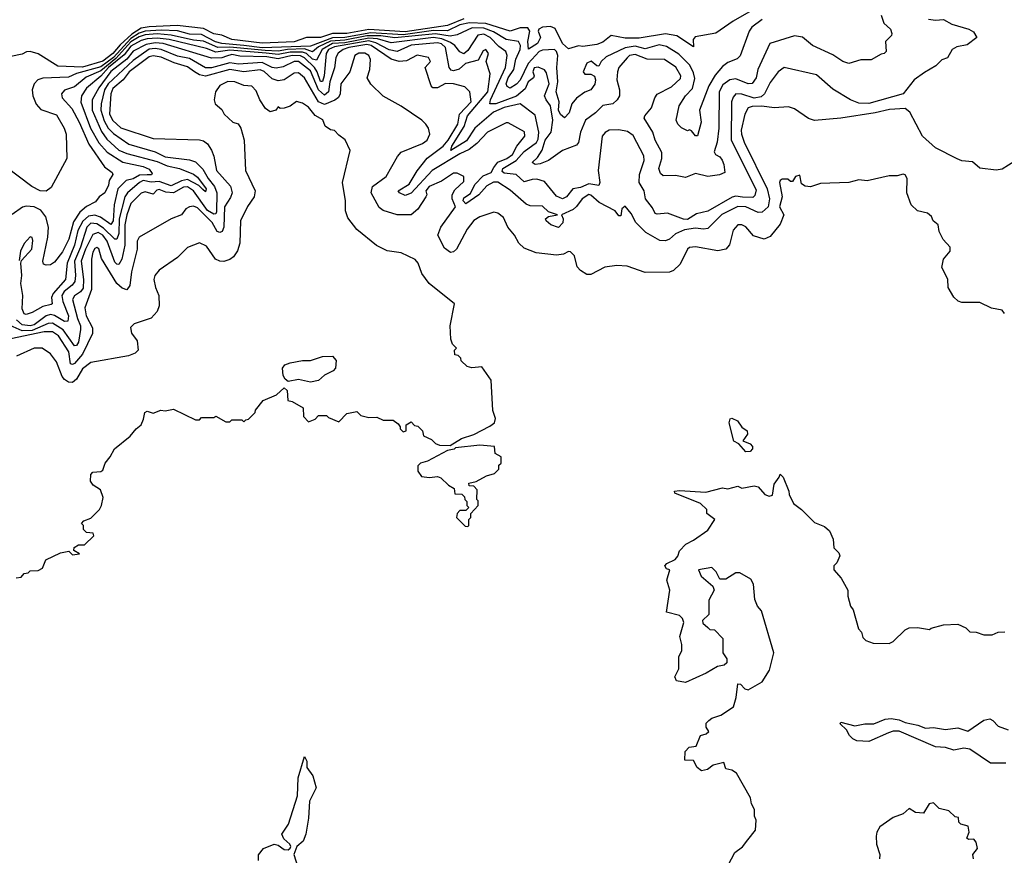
# Model space of a CAD drawing. Extents: x 2210602 to 2357277, y 510288 to 673808.
# Tile 61 of 256: x 2246733 to 2251616, y 577831 to 581973. Entities that reach past the tile are written whole.
import ezdxf

# ---------------------------------------------------------------- set-up
doc = ezdxf.new("R2010")
doc.units = 0

msp = doc.modelspace()

# ---------------------------------------------------------------- linework, layer by layer
at = {"layer": '0CON05XD'}
for points in [[(2250395, 582036.6), (2250270.8, 581965), (2250185, 581905.7), (2250082.1, 581887.9), (2250073.3, 581875), (2250075, 581837.5), (2249992.4, 581892.4), (2249935, 581902), (2249805, 581881.8), (2249735, 581881.7), (2249666.2, 581893.8), (2249625, 581862.1), (2249595, 581849.5), (2249525, 581840), (2249505, 581843.3), (2249455, 581827.9), (2249424.6, 581854.6), (2249388.3, 581928.3), (2249365, 581939.3), (2249326.2, 581935), (2249306.9, 581925), (2249304.4, 581915), (2249316.4, 581885), (2249300.3, 581855), (2249257, 581827), (2249252.9, 581865), (2249262.2, 581915), (2249252.5, 581932.5), (2249215, 581932.3), (2249165, 581915.4), (2249045, 581953.2), (2248963.2, 581956.8), (2248915, 581946.5), (2248855, 581917), (2248785, 581918.8), (2248635, 581897.8), (2248475, 581908.2), (2248345, 581883.7), (2248285, 581882.6), (2248175, 581841.6), (2247935, 581833.8), (2247845.4, 581844.6), (2247735, 581855.1), (2247703.7, 581863.7), (2247635, 581899.2), (2247575, 581901.4), (2247515, 581917.4), (2247435, 581921.4), (2247355, 581916), (2247325, 581906.5), (2247285, 581879.2), (2247197.4, 581785), (2247135, 581738.5), (2247015, 581706), (2246975, 581688), (2246847.7, 581682.3), (2246823.3, 581675), (2246804.5, 581655.5), (2246795.6, 581625), (2246798.2, 581595), (2246813.9, 581553.9), (2246837.7, 581527.7), (2246915, 581500.8), (2246954, 581435), (2246963.8, 581405), (2246966.7, 581285), (2246889.3, 581140.7), (2246865, 581123.3), (2246835, 581124), (2246793.3, 581145), (2246665, 581243.8)], [(2248935, 581977), (2248855, 581943.5), (2248645, 581912.8), (2248465, 581924.2), (2248354.6, 581904.6), (2248285, 581904.1), (2248224.8, 581884.8), (2248155, 581884.5), (2248095, 581863.1), (2247935, 581856), (2247785, 581874.4), (2247736.1, 581896.1), (2247695, 581902.1), (2247645, 581929.4), (2247513.4, 581943.4), (2247375, 581937.8), (2247335, 581930.1), (2247288.7, 581901.3), (2247231.8, 581848.2), (2247195, 581804.3), (2247145, 581766.6), (2247045, 581737.8), (2246922.9, 581742.9), (2246825, 581804), (2246785, 581815.5), (2246767.1, 581812.9), (2246745, 581802.5), (2246689.1, 581790.9)], [(2250415, 581973.8), (2250363.6, 581936.4), (2250350.5, 581915), (2250306.3, 581793.7), (2250290.9, 581779.1), (2250245, 581760.8), (2250219.1, 581740.9), (2250182, 581698), (2250151.2, 581645), (2250104.4, 581525), (2250112.2, 581465), (2250095, 581396.7), (2250085, 581396.7), (2250065, 581422.5), (2250055, 581426.7), (2250045, 581422.5), (2250015, 581436.7), (2249996.2, 581455), (2249989.2, 581475), (2250004.3, 581545), (2250035.5, 581595), (2250069, 581631), (2250080.8, 581680.8), (2250075, 581710), (2250056.7, 581746.7), (2250002.1, 581802.1), (2249940.5, 581840.5), (2249905, 581848.4), (2249835, 581828.9), (2249785, 581840.7), (2249736.4, 581833.6), (2249640.9, 581789.1), (2249616, 581765), (2249605, 581742.5), (2249595, 581743.3), (2249566.9, 581766.9), (2249545, 581756.9), (2249527.5, 581715), (2249535, 581703.3), (2249565, 581702.9), (2249583.1, 581693.1), (2249589.4, 581675), (2249585, 581653.8), (2249565, 581624.3), (2249536, 581614), (2249495, 581583.8), (2249472, 581555), (2249458.6, 581511.4), (2249435, 581486), (2249415, 581502.5), (2249405.3, 581525), (2249408.2, 581565), (2249394.3, 581615.7), (2249401.3, 581665), (2249396.7, 581735), (2249401.9, 581795), (2249396, 581815), (2249385, 581825.6), (2249325, 581822.2), (2249310, 581815), (2249254.7, 581755.3), (2249215, 581673.6), (2249197.1, 581652.9), (2249165, 581633.7), (2249150.8, 581640.8), (2249146.1, 581655), (2249155.6, 581685), (2249183.5, 581725), (2249193.2, 581776.8), (2249214.4, 581825), (2249215.9, 581845), (2249206.4, 581865), (2249145, 581874.3), (2249083.2, 581913.2), (2249035, 581931.1), (2248977.6, 581932.4), (2248902.4, 581897.6), (2248868.2, 581891.8), (2248795, 581902.8), (2248593.2, 581883.2), (2248523.3, 581893.3), (2248455, 581892.7), (2248345, 581870.4), (2248275, 581865.8), (2248215, 581837.5), (2248185, 581813.7), (2248145, 581827.8), (2248060.8, 581825), (2248015, 581817.1), (2247950.1, 581820.1), (2247775, 581836.5), (2247715, 581835.4), (2247645, 581866.8), (2247595, 581871.6), (2247485, 581895.6), (2247415, 581902.9), (2247355, 581898.3), (2247325, 581887.8), (2247285, 581862.7), (2247209.8, 581780.2), (2247135, 581719.7), (2247063, 581687), (2247005, 581640.3), (2246955, 581623.3), (2246940.6, 581605), (2246943.1, 581585), (2246991.7, 581531.7), (2247028.1, 581465), (2247076.2, 581355), (2247154, 581244), (2247192, 581215), (2247194.2, 581205), (2247176.4, 581175), (2247172.8, 581152.8), (2247155.4, 581115), (2247127.1, 581095), (2247109.5, 581070.5), (2247065, 581047.2), (2247031.5, 581018.5), (2246999.1, 580970.9), (2246976.1, 580885), (2246945, 580821.4), (2246905, 580770), (2246885, 580758), (2246865, 580756.2), (2246851.4, 580761.4), (2246848, 580775), (2246872.2, 580895), (2246875.8, 580945), (2246862.6, 580995), (2246837.9, 581027.9), (2246805, 581045.3), (2246765, 581048), (2246747.3, 581042.7), (2246695, 581006.7)], [(2251240, 581975), (2251275, 581970), (2251315, 581972.9), (2251355, 581950), (2251440, 581925), (2251463, 581913), (2251480, 581885), (2251431.7, 581848.3), (2251381.2, 581838.8), (2251356.7, 581825), (2251335, 581783.8), (2251306.2, 581773.8), (2251276.8, 581743.2), (2251219.8, 581710.2), (2251168.8, 581675), (2251113.8, 581605), (2250945, 581556.9), (2250895, 581558.9), (2250853.3, 581575), (2250765, 581628.6), (2250685, 581699.4), (2250525, 581735.5), (2250495, 581714.4), (2250455, 581660.9), (2250426.4, 581605), (2250409.4, 581590.6), (2250375, 581583.7), (2250315, 581604.1), (2250285, 581604.4), (2250271.1, 581588.9), (2250263.2, 581565), (2250262.2, 581375), (2250385, 581130), (2250378.6, 581101.4), (2250368.9, 581091.1), (2250317.3, 581092.7), (2250285, 581098), (2250266.3, 581093.7), (2250145, 581023.1), (2250089.5, 581010.5), (2250045, 580982.3), (2250025, 580983.6), (2249945, 581014), (2249895, 581008), (2249885, 581012), (2249870.7, 581040.7), (2249836.2, 581085), (2249830, 581125), (2249805.4, 581165.4), (2249807.4, 581205), (2249830.8, 581275), (2249828.6, 581298.6), (2249775, 581398.5), (2249748.1, 581418.1), (2249703.8, 581426.2), (2249655.7, 581424.3), (2249635.8, 581414.2), (2249622, 581395), (2249602.5, 581225), (2249609.4, 581165), (2249605, 581150), (2249555, 581159), (2249515, 581141.6), (2249476.4, 581133.6), (2249445, 581094.5), (2249425, 581084), (2249395, 581097.3), (2249335, 581170.5), (2249298.5, 581181.5), (2249275, 581181.3), (2249235, 581168.6), (2249195, 581205.6), (2249135, 581211.6), (2249125, 581220), (2249129.3, 581235), (2249195.6, 581274.4), (2249235, 581319.7), (2249295.5, 581364.5), (2249305, 581380.8), (2249308, 581415), (2249289.1, 581499.1), (2249215.3, 581555.3), (2249135, 581538), (2249082.3, 581515), (2248990.5, 581435), (2248948.6, 581371.4), (2248871.2, 581325), (2248875.5, 581345), (2248936.8, 581443.2), (2248953.8, 581496.2), (2249055, 581615.6), (2249065.7, 581705), (2249045.6, 581765), (2249058.5, 581805), (2249045, 581824.2), (2249031.7, 581818.3), (2249007.2, 581772.8), (2248944.5, 581755), (2248912, 581728), (2248885, 581718.7), (2248872.5, 581722.5), (2248862.5, 581735), (2248845.3, 581835), (2248825, 581852.5), (2248805, 581858.4), (2248675, 581846.8), (2248604.3, 581815.7), (2248565, 581822.5), (2248498.7, 581858.7), (2248465, 581868.4), (2248295, 581838.8), (2248264.5, 581825), (2248252.1, 581805), (2248243.6, 581695), (2248235, 581665.6), (2248225, 581666.4), (2248208.6, 581715), (2248195.4, 581735.4), (2248145, 581783.2), (2248125, 581793.4), (2248084.2, 581795.8), (2248015, 581778.3), (2247958.9, 581788.9), (2247825, 581791.9), (2247785, 581800.1), (2247758.8, 581791.2), (2247735, 581783.8), (2247685, 581782.2), (2247444.7, 581854.7), (2247405, 581857.8), (2247359.8, 581850.2), (2247295, 581816.7), (2247265, 581776.6), (2247185, 581715.6), (2247124.8, 581635), (2247092.1, 581575), (2247093.1, 581525), (2247138.8, 581418.8), (2247165, 581380.3), (2247225, 581325.3), (2247265, 581308.6), (2247415, 581270.2), (2247465, 581248.1), (2247524.8, 581234.8), (2247595, 581206.8), (2247615, 581192.7), (2247657.7, 581135), (2247655, 581120), (2247640.6, 581130.6), (2247620.9, 581150.9), (2247565, 581181), (2247535, 581174), (2247485, 581149.5), (2247425, 581169.9), (2247385, 581166.7), (2247345, 581174.8), (2247326.7, 581165), (2247267.2, 581115), (2247254.6, 581095.4), (2247226.8, 580985), (2247225, 580913.3), (2247215, 580884.4), (2247205, 580884.5), (2247149.4, 580939.4), (2247115, 580960.7), (2247085, 580963.9), (2247066, 580945), (2247034.8, 580845), (2247005.2, 580775), (2247010.4, 580705), (2247006.5, 580675), (2246993.5, 580656.5), (2246953, 580625), (2246942.3, 580605), (2246946.5, 580575), (2246974.7, 580505), (2246971.2, 580478.8), (2246955, 580477.2), (2246905.8, 580505.8), (2246885, 580511.3), (2246865, 580504.7), (2246805, 580459.3), (2246785, 580454.8), (2246745, 580460.6), (2246717, 580485)], [(2251006, 581995), (2251019.2, 581955), (2251051.2, 581925), (2251058, 581905), (2251055.8, 581894.2), (2251026.7, 581865), (2251030, 581815), (2251020, 581805), (2251005, 581802.5), (2250955, 581773.8), (2250905, 581773.8), (2250845, 581756), (2250815.8, 581765.8), (2250765, 581798.8), (2250664.3, 581844.3), (2250615, 581885.8), (2250575, 581891.9), (2250453.8, 581855), (2250393.8, 581725), (2250386.2, 581683.8), (2250365, 581655.7), (2250345, 581654.5), (2250285, 581679.7), (2250255, 581675.3), (2250219.4, 581650.6), (2250202, 581615), (2250200, 581435), (2250191.5, 581365), (2250177.5, 581317.5), (2250183.3, 581305), (2250205, 581292.5), (2250216.9, 581276.9), (2250225.6, 581255), (2250230, 581215), (2250204.2, 581204.2), (2250145, 581195.8), (2250085, 581210), (2250035, 581191.2), (2249985, 581200), (2249925, 581198.8), (2249910.3, 581210.3), (2249902.9, 581235), (2249917.5, 581285), (2249916.8, 581315), (2249885.3, 581375), (2249873.5, 581415), (2249830.8, 581485), (2249833.7, 581496.3), (2249866.9, 581535), (2249882.5, 581585), (2249895, 581603.8), (2249965, 581640), (2250009.4, 581680.6), (2250011.9, 581695), (2249987.8, 581737.8), (2249930, 581775), (2249845, 581776.7), (2249785, 581800.6), (2249757.5, 581795), (2249746, 581784), (2249705, 581735.7), (2249697.5, 581715), (2249694.4, 581674.4), (2249707.5, 581625), (2249707.5, 581595), (2249696.7, 581575), (2249673.9, 581556.1), (2249625, 581546.7), (2249589.4, 581510.6), (2249539.1, 581475), (2249513.8, 581415), (2249505, 581363.3), (2249495, 581350.8), (2249425, 581324.3), (2249355, 581275.5), (2249315, 581257.5), (2249290, 581255), (2249274, 581265), (2249300.9, 581289.1), (2249324.8, 581325.2), (2249338.9, 581375), (2249368.1, 581415), (2249377.7, 581475), (2249366, 581546), (2249343.5, 581575), (2249336.5, 581595), (2249359.6, 581655), (2249345, 581708.8), (2249335, 581724.4), (2249305, 581737.7), (2249285, 581734.2), (2249277.5, 581715), (2249284.4, 581695), (2249280.8, 581685), (2249255.4, 581665), (2249240.4, 581629.6), (2249196.3, 581593.7), (2249095, 581555.9), (2249065.4, 581555.4), (2249067.8, 581575), (2249142.1, 581735), (2249150.4, 581795), (2249144.4, 581815), (2249109.5, 581839.5), (2249065.9, 581885), (2249035, 581900.6), (2249004.4, 581895.6), (2248955, 581820), (2248935, 581803.8), (2248915, 581813.8), (2248891.2, 581845), (2248869.9, 581859.9), (2248827.2, 581877.2), (2248785, 581884.5), (2248575, 581857.8), (2248507.4, 581877.4), (2248465, 581881.9), (2248345, 581858.2), (2248285, 581854.9), (2248232.3, 581825), (2248205, 581771.5), (2248185, 581777.4), (2248155.1, 581805.1), (2248135, 581811.4), (2248075, 581812.3), (2248015, 581800), (2247955, 581807.1), (2247775, 581821.5), (2247705, 581812.5), (2247659.1, 581829.1), (2247475, 581873.9), (2247415, 581881.9), (2247365, 581878), (2247335, 581869.5), (2247285, 581841.3), (2247251.5, 581798.5), (2247173.6, 581735), (2247135, 581692.5), (2247065, 581633.2), (2247039.2, 581595), (2247035.4, 581564.6), (2247084.8, 581435), (2247125, 581362.3), (2247166, 581316), (2247245, 581265.9), (2247345, 581245.2), (2247375, 581232.3), (2247390.5, 581209.5), (2247385.9, 581204.1), (2247365.6, 581204.4), (2247327.9, 581202.1), (2247295, 581184), (2247261.4, 581175), (2247219.4, 581135), (2247200.8, 581055), (2247195.9, 580975), (2247185, 580958.2), (2247133.5, 580993.5), (2247105, 581003), (2247075, 580999), (2247045.4, 580974.6), (2247021.6, 580928.4), (2247005.2, 580855), (2246969, 580765), (2246960.3, 580685), (2246898.2, 580615), (2246891.5, 580595), (2246894.2, 580565), (2246888.8, 580561.2), (2246848.5, 580551.5), (2246795, 580521.1), (2246765, 580511.9), (2246754.4, 580515), (2246745, 580540), (2246749.3, 580605), (2246738.9, 580665), (2246742.9, 580705), (2246738, 580765), (2246741.7, 580778.3), (2246793.3, 580835), (2246797.6, 580877.6), (2246795, 580892.5), (2246785, 580896.7), (2246755, 580864), (2246736.7, 580825), (2246730.7, 580779.3)], [(2251668.3, 581271.7), (2251605, 581232.5), (2251575, 581227.5), (2251495, 581236.7), (2251457.7, 581267.7), (2251405, 581273.8), (2251382.3, 581282.3), (2251275, 581336.7), (2251210, 581395), (2251147.7, 581515), (2251125, 581532.9), (2251047.1, 581527.1), (2250975, 581510.9), (2250806, 581484), (2250675, 581473.8), (2250645, 581483.3), (2250575, 581530), (2250545, 581540), (2250475, 581536), (2250413.6, 581543.6), (2250365, 581542.1), (2250345.8, 581535), (2250329.5, 581505), (2250311.3, 581425), (2250312.4, 581405), (2250326.1, 581365), (2250440.6, 581135), (2250450.8, 581085), (2250444.7, 581045), (2250415, 581019.2), (2250395, 581016.7), (2250334.2, 581045), (2250295, 581046.3), (2250215, 581007.3), (2250145, 580937.2), (2250125, 580933.6), (2250085, 580938.6), (2250029.3, 580930.7), (2249985, 580910.4), (2249955, 580885.5), (2249935, 580876.2), (2249907.4, 580877.4), (2249838.4, 580918.4), (2249788.1, 580968.1), (2249765, 581011.2), (2249735, 581048.8), (2249720, 581035), (2249715, 581000), (2249705, 581000), (2249686.7, 581025), (2249606.2, 581066.2), (2249565, 581103.6), (2249555, 581106.2), (2249522.5, 581085), (2249495, 581046.7), (2249477.5, 581032.5), (2249420, 581005), (2249427.5, 580985), (2249426.7, 580965), (2249405, 580943.3), (2249366.7, 580955), (2249343.3, 580975), (2249340, 580985), (2249355, 580997.5), (2249400, 581005), (2249355, 581020), (2249325, 581048.8), (2249265, 581050.8), (2249245, 581057.5), (2249165, 581127.7), (2249105, 581167.1), (2249083.2, 581166.8), (2249050.5, 581149.5), (2249010, 581105), (2248945, 581059.1), (2248931.8, 581075), (2248935, 581088.9), (2248969, 581111), (2248989.6, 581155), (2249031.6, 581198.4), (2249071.8, 581215), (2249085, 581240.8), (2249103.5, 581266.5), (2249148.5, 581285), (2249177.6, 581305), (2249198.4, 581345), (2249238.9, 581395), (2249236.2, 581416.2), (2249155, 581460.8), (2249145, 581460.6), (2249052.9, 581415), (2249000.6, 581359.4), (2248961.5, 581328.5), (2248915, 581307.5), (2248778.8, 581225), (2248675, 581113.4), (2248645, 581101.8), (2248617.1, 581115), (2248610, 581125), (2248665, 581156.8), (2248705, 581223.4), (2248754.4, 581285.6), (2248833.2, 581345), (2248857.8, 581375), (2248905.6, 581455), (2248914, 581505), (2248971.3, 581565), (2248965.3, 581615.3), (2248939.9, 581639.9), (2248885, 581654.1), (2248845, 581656.4), (2248805, 581634.6), (2248782, 581635), (2248773.1, 581645), (2248743.8, 581735), (2248770, 581765), (2248760, 581785), (2248705, 581796.2), (2248651.9, 581768.1), (2248615, 581764.7), (2248575, 581776.9), (2248475.8, 581845), (2248455, 581850.4), (2248366.1, 581835), (2248336.9, 581825), (2248312.7, 581807.3), (2248301.6, 581785), (2248295, 581733.3), (2248271.7, 581665), (2248264.5, 581615.5), (2248245, 581598.9), (2248215, 581625.3), (2248175, 581719.2), (2248115.1, 581765.1), (2248094.8, 581765.2), (2248040.4, 581739.6), (2248005, 581732.4), (2247985, 581735.8), (2247935, 581760.4), (2247818.5, 581751.5), (2247775, 581759), (2247685, 581734.8), (2247655, 581734.7), (2247575, 581779.8), (2247515, 581792.4), (2247435, 581825.6), (2247405, 581830), (2247375, 581826.1), (2247295, 581770.4), (2247171.7, 581655), (2247153.3, 581625), (2247137.1, 581555), (2247135.7, 581524.3), (2247151.2, 581471.2), (2247171, 581435), (2247197.9, 581407.9), (2247275, 581356), (2247405, 581317.8), (2247455, 581293.5), (2247575, 581277.4), (2247605, 581267.4), (2247641.4, 581231.4), (2247667.7, 581185), (2247699.6, 581145), (2247710.9, 581115), (2247709.4, 581020.6), (2247705, 581010), (2247695, 581008.3), (2247665, 581027.2), (2247595.2, 581125), (2247565, 581143.7), (2247545, 581142.4), (2247495, 581114.1), (2247458.3, 581118.3), (2247425, 581130.4), (2247412.6, 581127.4), (2247395, 581108.5), (2247355, 581119.6), (2247335, 581112.7), (2247285, 581060.8), (2247263.8, 581005), (2247254.8, 580955.2), (2247254.8, 580855), (2247239.2, 580785), (2247225, 580760), (2247215, 580760.5), (2247205, 580771.1), (2247167, 580875), (2247145.6, 580905), (2247122.4, 580917.6), (2247095, 580908.2), (2247058.8, 580835), (2247038.1, 580775), (2247050, 580685), (2247047.5, 580642.5), (2247035, 580624.5), (2247005.4, 580604.6), (2246995.5, 580585), (2247019.1, 580490.9), (2247033.9, 580455), (2247033.8, 580436.2), (2247024.6, 580375), (2247015, 580357.1), (2247005, 580356.7), (2246949.2, 580435), (2246895, 580467.6), (2246875, 580466.4), (2246795, 580431.3), (2246745, 580430.3), (2246685, 580456.7)], [(2251617, 580517), (2251605, 580532.5), (2251553, 580543), (2251495, 580570), (2251405, 580570), (2251387, 580577), (2251365, 580597.5), (2251337.5, 580645), (2251336.4, 580686.4), (2251306.7, 580745), (2251314, 580786), (2251347.5, 580825), (2251347.5, 580845), (2251313, 580883), (2251293, 580923), (2251287.5, 580955), (2251262.5, 580975), (2251255, 580997.5), (2251235, 581013.3), (2251185, 581026), (2251154, 581055), (2251133.3, 581115), (2251133.8, 581185), (2251123.6, 581203.6), (2251115, 581207.5), (2251085, 581198.8), (2251045, 581198), (2250935.9, 581174.1), (2250895, 581179.2), (2250845, 581165.8), (2250705, 581160.8), (2250655, 581143.8), (2250627.9, 581147.9), (2250609.7, 581159.7), (2250601.7, 581201.7), (2250580, 581195), (2250565, 581170), (2250555, 581170), (2250541.7, 581181.7), (2250515, 581182.5), (2250503.9, 581176.1), (2250501.2, 581165), (2250514.2, 581095), (2250501.5, 581045), (2250522, 581005), (2250505, 580958.8), (2250455, 580897.5), (2250425, 580884.3), (2250371.8, 580901.8), (2250335, 580945.8), (2250315, 580955.7), (2250294.4, 580955.6), (2250270.9, 580929.1), (2250253, 580857), (2250234.4, 580835.6), (2250195, 580826.5), (2250085, 580846.9), (2250055, 580844.2), (2250044.3, 580835), (2250008.6, 580761.4), (2249975, 580730), (2249955, 580721.4), (2249835, 580720), (2249745, 580751.4), (2249695, 580754.3), (2249635, 580745.7), (2249565, 580710), (2249545, 580708.8), (2249515, 580728.8), (2249498.3, 580748.3), (2249485, 580802.5), (2249465, 580821.2), (2249455, 580823.3), (2249429.7, 580810.3), (2249395, 580805.8), (2249295, 580817.1), (2249235, 580840), (2249208, 580865), (2249186.2, 580905), (2249154, 580945), (2249131.7, 580991.7), (2249105, 581014), (2249085, 581018), (2249015, 580996.2), (2248985, 580978), (2248952.5, 580935), (2248900, 580835), (2248885, 580822.2), (2248869.1, 580819.1), (2248839.5, 580839.5), (2248806, 580905), (2248820.8, 580945), (2248894.6, 581045), (2248877.7, 581085), (2248877.1, 581105), (2248891.5, 581128.5), (2248935, 581171.2), (2248935, 581196.2), (2248902.3, 581212.3), (2248885, 581212), (2248825, 581172.9), (2248763.8, 581145), (2248747.5, 581125), (2248752.5, 581105), (2248747.5, 581095), (2248706.8, 581033.2), (2248674.1, 581005.9), (2248605, 581006), (2248535, 581026.2), (2248515, 581041.2), (2248475.8, 581115), (2248482, 581145), (2248551.2, 581195), (2248605.9, 581294.1), (2248624.2, 581315.8), (2248730.8, 581359.2), (2248753.3, 581375), (2248766.7, 581405), (2248760, 581435), (2248747.5, 581455), (2248727.5, 581475), (2248624.1, 581544.1), (2248535, 581593.3), (2248475, 581653.3), (2248456.2, 581685), (2248470, 581725), (2248472.5, 581775), (2248464, 581795), (2248445, 581806.4), (2248415, 581806.4), (2248394.3, 581795), (2248370.8, 581715), (2248326.4, 581655), (2248321.8, 581605), (2248313.8, 581586.2), (2248296.7, 581573.3), (2248245, 581552.5), (2248214.9, 581564.9), (2248145.4, 581685), (2248115, 581709.6), (2248095, 581708), (2248045, 581674.7), (2248015, 581669.5), (2247985, 581678.8), (2247945, 581715.7), (2247924.8, 581724.8), (2247845, 581714.5), (2247775, 581726.5), (2247655, 581693.3), (2247625, 581699.6), (2247600, 581715), (2247565, 581739.5), (2247498.8, 581758.8), (2247435, 581786.5), (2247395, 581793.3), (2247375, 581788.1), (2247276.6, 581715), (2247245.5, 581674.5), (2247195, 581631.2), (2247184.3, 581605), (2247178.9, 581505), (2247195, 581473.5), (2247235, 581437.3), (2247395, 581384.4), (2247625, 581377.1), (2247645, 581372.9), (2247665, 581358), (2247685, 581326.7), (2247695.5, 581295.5), (2247708.9, 581225), (2247777.9, 581147.9), (2247786.2, 581115), (2247778.6, 581091.4), (2247749.3, 581045), (2247745.5, 580945), (2247736.8, 580923.2), (2247725, 580917.5), (2247712.8, 580922.8), (2247687.6, 580967.6), (2247670, 580985)], [(2246715, 579206.7), (2246740, 579210), (2246755, 579226.7), (2246775, 579230), (2246785, 579240), (2246825, 579242.5), (2246846.1, 579253.9), (2246862.5, 579295), (2246935, 579330), (2246977.5, 579337.5), (2246995, 579320), (2247030, 579325), (2247001.7, 579341.7), (2247003.6, 579356.4), (2247025, 579370), (2247055, 579370), (2247100, 579415), (2247097, 579427), (2247065, 579430), (2247050, 579445), (2247050, 579465), (2247040, 579475), (2247051.7, 579488.3), (2247085, 579502.5), (2247128.8, 579545), (2247139.2, 579565), (2247147.1, 579605), (2247133, 579643), (2247096.7, 579665), (2247084.4, 579684.4), (2247085, 579717.5), (2247095, 579730), (2247135, 579732.5), (2247145, 579740), (2247157.5, 579775), (2247182.5, 579805), (2247203.3, 579845), (2247281.7, 579908.3), (2247310, 579945), (2247335.6, 579964.4), (2247347.1, 579992.9), (2247354, 580026), (2247365, 580032.5), (2247395, 580022), (2247433.6, 580036.4), (2247455, 580033.8), (2247495, 580042.5), (2247605, 579990), (2247625, 579990), (2247635, 580000), (2247695, 580000), (2247705, 580007.5), (2247755, 579980), (2247775, 579980), (2247785, 579990), (2247835, 579990), (2247845, 579980), (2247855, 579990), (2247868.3, 579991.7), (2247900, 580025), (2247903, 580037), (2247940, 580085), (2248006.1, 580113.9), (2248045, 580147.5), (2248060, 580135), (2248062.5, 580085), (2248085, 580080), (2248138.3, 580048.3), (2248140, 580005), (2248165, 579980), (2248198.3, 579991.7), (2248215, 580010), (2248255, 580010), (2248265, 580000), (2248315, 579980), (2248355, 580020), (2248405, 580030), (2248425, 580010), (2248465, 580000), (2248505, 580002.5), (2248535, 579987.5), (2248585, 579987.5), (2248609.3, 579969.3), (2248620, 579955), (2248620, 579945), (2248635, 579930), (2248650, 579935), (2248650, 579965), (2248675, 579980), (2248691.7, 579961.7), (2248708.3, 579958.3), (2248730, 579935), (2248735, 579910), (2248775, 579892.5), (2248795, 579872.5), (2248815, 579863.3), (2248867.5, 579862.5), (2248924.1, 579895.9), (2248985, 579916.2), (2249065, 579957.5), (2249087.5, 579975), (2249093.3, 579995), (2249080, 580035), (2249071.2, 580185), (2249025, 580252.5), (2248975, 580247.5), (2248953, 580253), (2248921.7, 580281.7), (2248920, 580295), (2248908.3, 580308.3), (2248891.7, 580311.7), (2248890, 580335), (2248900, 580345), (2248880, 580365), (2248871.7, 580388.3), (2248867.5, 580455), (2248890, 580565), (2248764.3, 580664.3), (2248728, 580715), (2248708.8, 580765), (2248695, 580783.3), (2248625, 580817.5), (2248555, 580826.2), (2248503, 580853), (2248405, 580932), (2248360.7, 580990.7), (2248349.2, 581025), (2248348.6, 581075), (2248334.3, 581165), (2248371.2, 581325), (2248347.7, 581377.7), (2248315, 581400), (2248293.6, 581423.6), (2248275, 581427.5), (2248247.5, 581445), (2248235.9, 581475.9), (2248198.3, 581498.3), (2248165, 581539.2), (2248135, 581559.2), (2248105, 581566.7), (2248075, 581543.3), (2248045, 581533.3), (2248025, 581532.5), (2248015, 581540), (2248002.5, 581525), (2247975, 581516), (2247952, 581532), (2247924.2, 581575), (2247905, 581620), (2247885, 581643.3), (2247845, 581646.2), (2247800, 581665), (2247765, 581666.9), (2247725, 581646.2), (2247703.3, 581615), (2247697.5, 581575), (2247702.5, 581555), (2247735, 581526.7), (2247746.7, 581505), (2247790, 581465), (2247816, 581456), (2247830, 581435), (2247846.2, 581375), (2247853.3, 581225), (2247900, 581125), (2247896.2, 581095), (2247863.6, 581046.4), (2247827.8, 580975), (2247824.2, 580865), (2247813, 580827), (2247792.7, 580797.3), (2247775.7, 580784.3), (2247745, 580774), (2247725.8, 580775.8), (2247703.3, 580785), (2247659.5, 580849.5), (2247625, 580866.2), (2247565, 580843.8), (2247515, 580794), (2247425, 580731.2), (2247404, 580705), (2247398.8, 580685), (2247405.9, 580645.9), (2247422.5, 580605), (2247424, 580555), (2247414, 580526), (2247385, 580493.3), (2247300, 580465), (2247283, 580447), (2247288.3, 580418.3), (2247315, 580380), (2247320, 580335), (2247305, 580320), (2247273, 580307), (2247085, 580273.8), (2247045, 580241.4), (2247015, 580190), (2246995, 580173.8), (2246975, 580176), (2246955, 580188.8), (2246943.5, 580203.5), (2246915, 580276.7), (2246886, 580316), (2246843.9, 580343.9), (2246805, 580343.8), (2246716.7, 580305)], [(2247670, 580985), (2247615, 581039.4), (2247595, 581047.9), (2247574.5, 581045.5), (2247556.2, 581035), (2247535, 581005.8), (2247485, 580986), (2247325.8, 580894.2), (2247316, 580875), (2247315.5, 580834.5), (2247286.7, 580723.3), (2247279.1, 580655), (2247265, 580634.3), (2247241.7, 580641.7), (2247214.4, 580664.4), (2247138.6, 580788.6), (2247125, 580836.2), (2247115, 580844), (2247105, 580839.2), (2247095, 580820), (2247088.9, 580785), (2247089.5, 580635), (2247056.7, 580545), (2247063.2, 580505), (2247094.6, 580445), (2247093.6, 580416.4), (2247044.4, 580315), (2247005, 580268.9), (2246995, 580262.9), (2246985, 580267.1), (2246977, 580327), (2246925.6, 580405.6), (2246895, 580425.7), (2246855, 580425.2), (2246688.5, 580391.5)], [(2248175, 580175.7), (2248115, 580189.1), (2248065, 580179.2), (2248050.2, 580190.2), (2248039.6, 580209.6), (2248036.4, 580245), (2248048.7, 580261.3), (2248075, 580271.8), (2248135, 580283.2), (2248175, 580282.7), (2248235, 580303.6), (2248284.6, 580304.6), (2248302.5, 580282.5), (2248300, 580245), (2248287.9, 580232.1), (2248245, 580211.4), (2248215, 580184), (2248175, 580175.7)], [(2250335, 579830), (2250300, 579870), (2250273.9, 579883.9), (2250252, 579975), (2250256.4, 579993.6), (2250265, 579996.7), (2250292.5, 579985), (2250315, 579952.5), (2250340, 579935), (2250341.7, 579918.3), (2250320, 579885), (2250355, 579870), (2250367, 579857), (2250366.7, 579845), (2250355, 579832.5), (2250335, 579830)], [(2248955, 579460), (2248960, 579465), (2248960, 579495), (2248970, 579505), (2248970, 579525), (2249007.5, 579565), (2249007, 579587), (2249000, 579595), (2249001.7, 579641.7), (2248985, 579660), (2248961.7, 579661.7), (2248960, 579675), (2248997, 579683), (2249048.3, 579711.7), (2249087, 579723), (2249110, 579745), (2249110, 579765), (2249120, 579775), (2249120, 579805), (2249091.7, 579821.7), (2249087, 579857), (2249015, 579863.3), (2248895, 579850), (2248887, 579843), (2248855, 579837.5), (2248756, 579784), (2248720, 579775), (2248708.3, 579761.7), (2248707.5, 579735), (2248725, 579707.5), (2248765, 579703.3), (2248805, 579707.5), (2248821.7, 579701.7), (2248860, 579665), (2248888.3, 579648.3), (2248891.7, 579621.7), (2248925, 579620), (2248938.3, 579608.3), (2248940, 579595), (2248950, 579585), (2248950, 579565), (2248960, 579555), (2248945, 579540), (2248915, 579540), (2248902.5, 579525), (2248900, 579505), (2248941.7, 579461.7), (2248955, 579460)], [(2250343.3, 577906.7), (2250382, 577955), (2250386, 578005), (2250376.7, 578025), (2250377, 578057), (2250362.5, 578085), (2250356.7, 578115), (2250288.3, 578238.3), (2250265, 578252.5), (2250235, 578260), (2250225, 578290), (2250173, 578277), (2250143.6, 578256.4), (2250115, 578250), (2250093.3, 578265), (2250075, 578300), (2250031.7, 578301.7), (2250032.5, 578345), (2250053, 578367), (2250088.3, 578371.7), (2250110, 578425), (2250136.7, 578433.3), (2250150, 578445), (2250137.5, 578465), (2250137.5, 578485), (2250150.7, 578499.3), (2250165, 578510), (2250210, 578525), (2250273, 578567), (2250286.4, 578613.6), (2250295, 578680), (2250308.3, 578678.3), (2250330, 578655), (2250345, 578650), (2250415, 578690), (2250451.7, 578748.3), (2250472.5, 578835), (2250411.7, 579041.7), (2250392.5, 579065), (2250378.3, 579098.3), (2250372.5, 579175), (2250359.3, 579199.3), (2250305, 579230), (2250285, 579230), (2250235, 579200), (2250205, 579200), (2250187.5, 579235), (2250165, 579257.5), (2250100, 579245), (2250112.5, 579215), (2250170, 579165), (2250177.5, 579145), (2250150, 579095), (2250150, 579025), (2250120, 578995), (2250121.7, 578981.7), (2250145, 578960), (2250155, 578950), (2250178.3, 578948.3), (2250220, 578905), (2250220, 578835), (2250240, 578805), (2250240, 578785), (2250227, 578773), (2250193, 578767), (2250137, 578733), (2250035, 578687.5), (2249990, 578695), (2249982.5, 578715), (2250002.5, 578755), (2250002.5, 578815), (2250017.5, 578845), (2250017.5, 578875), (2250007.5, 578915), (2250027.5, 578985), (2250020, 579005), (2250005, 579020), (2249940, 579035), (2249957.5, 579145), (2249942.5, 579195), (2249957.5, 579245), (2249941.2, 579251.2), (2249932.5, 579265), (2249942.7, 579277.3), (2249983, 579297), (2249997, 579313), (2250005, 579340), (2250037, 579373), (2250075, 579392.5), (2250145, 579442.5), (2250180, 579495), (2250140, 579525), (2250140, 579545), (2250110, 579575), (2249982.5, 579625), (2249980, 579635), (2250005, 579638.6), (2250135, 579630), (2250218.3, 579651.7), (2250245, 579647.5), (2250295, 579660), (2250315, 579650), (2250375, 579662.5), (2250395, 579656.7), (2250428.3, 579618.3), (2250449.5, 579610.5), (2250466.7, 579615), (2250475, 579670), (2250500, 579705), (2250505, 579720), (2250520, 579705), (2250547.5, 579635), (2250548.3, 579618.3), (2250570, 579575), (2250610, 579545), (2250675, 579480), (2250725, 579460), (2250748.3, 579438.3), (2250767, 579397), (2250770, 579355), (2250795, 579330), (2250800, 579315), (2250785, 579280), (2250770, 579265), (2250770, 579245), (2250807.5, 579205), (2250840, 579145), (2250840, 579115), (2250852.5, 579065), (2250867, 579047), (2250893, 578953), (2250907, 578937), (2250915, 578910), (2250930, 578895), (2250965, 578882.5), (2251045, 578880), (2251065, 578890), (2251125, 578947.5), (2251145, 578957.5), (2251185, 578960), (2251245, 578950), (2251253, 578957), (2251315, 578972.5), (2251385, 578976.7), (2251425, 578957.5), (2251445, 578937.5), (2251476.4, 578936.4), (2251515, 578923.3), (2251556.1, 578923.9), (2251585, 578936.7), (2251618.3, 578938.3)], [(2251623.4, 578286.6), (2251547.7, 578287.7), (2251445, 578357.2), (2251415, 578361.8), (2251365, 578351.9), (2251325, 578365.6), (2251275, 578368.6), (2251095, 578445.7), (2251065, 578445.6), (2251041.9, 578438.1), (2250945, 578394.5), (2250885, 578398.6), (2250865, 578407.5), (2250847.5, 578425), (2250832.9, 578452.9), (2250801.7, 578481.7), (2250805, 578490), (2250875, 578472.5), (2250925, 578481.9), (2250968.3, 578481.7), (2251025, 578505.6), (2251055, 578508.9), (2251095, 578502.9), (2251125, 578488.1), (2251186.4, 578476.4), (2251225, 578460), (2251265, 578464.3), (2251325, 578453.8), (2251385, 578462.3), (2251435, 578445.6), (2251515, 578500.8), (2251545, 578507.1), (2251559.6, 578499.6), (2251585, 578470.6), (2251635, 578452.5)], [(2247916.7, 577805), (2247917, 577833), (2247942.5, 577865), (2247995, 577886), (2248015, 577881.2), (2248045, 577858.8), (2248065, 577857.5), (2248073.6, 577866.4), (2248077.5, 577875), (2248073.3, 577885), (2248042.5, 577912.5), (2248032.5, 577935), (2248065.6, 577985), (2248110, 578125), (2248114, 578215), (2248145, 578320), (2248156.4, 578296.4), (2248157.5, 578265), (2248186.7, 578225), (2248202.5, 578165), (2248170.7, 578099.3), (2248166, 578015), (2248152.5, 577935), (2248138.8, 577901.2), (2248107.5, 577875), (2248092.5, 577835), (2248119.5, 577749.5)], [(2251463, 577813), (2251460, 577835), (2251482.5, 577865), (2251476, 577895), (2251465, 577910), (2251438.3, 577908.3), (2251430, 577915), (2251442.5, 577945), (2251437.5, 577975), (2251400, 577985), (2251390, 577995), (2251388.3, 578018.3), (2251371.7, 578021.7), (2251341.7, 578051.7), (2251293, 578063), (2251265, 578090), (2251243.6, 578086.4), (2251215, 578040), (2251175, 578042.5), (2251145, 578062.5), (2251114.1, 578035.9), (2251065, 578018), (2250999.1, 577970.9), (2250984.5, 577945.5), (2250981.1, 577925), (2250982.9, 577885), (2250998, 577835), (2250996.4, 577813.6)], [(2250215, 577722.5), (2250280, 577845), (2250317.1, 577872.9), (2250343.3, 577906.7)]]:
    msp.add_lwpolyline(points, dxfattribs=at)

doc.saveas('drawing.dxf')
